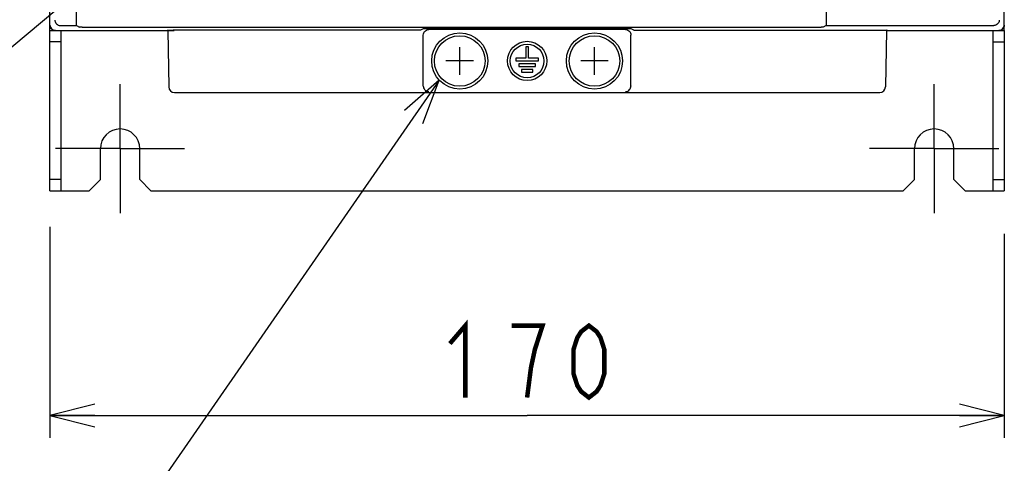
# Model space of a CAD drawing. Extents: x 123 to 1619, y 128 to 1105.
# Tile 13 of 32: x 830 to 1005, y 454 to 533. Entities that reach past the tile are written whole.
import ezdxf

# ---------------------------------------------------------------- set-up
doc = ezdxf.new("R2010")
doc.units = 0
doc.header["$LTSCALE"] = 92.4
doc.linetypes.add('CENTER', pattern=[0.6, 0.375, -0.075, 0.075, -0.075])
doc.layers.get('0').update_dxf_attribs({"linetype": 'CONTINUOUS'})
for name, color, linetype in [('ALL_AXIS', 7, 'CONTINUOUS'), ('ALL_CURVE', 7, 'CONTINUOUS'), ('ALL_DIM', 7, 'CONTINUOUS'), ('ALL_FEATURES', 7, 'CONTINUOUS'), ('ALL_NOTE', 7, 'CONTINUOUS')]:
    doc.layers.add(name, color=color, linetype=linetype)
doc.dimstyles.get("Standard").update_dxf_attribs({"dimtxt": 2.5, "dimasz": 2.5, "dimexe": 1.25, "dimexo": 0.625, "dimtad": 1, "dimcen": 2.5, "dimazin": 3, "dimtfac": 1, "dimtmove": 0, "dimatfit": 3})

# ---------------------------------------------------------------- blocks, each defined once
blk = doc.blocks.new('_OPEN')
at = {"color": 0, "linetype": 'BYBLOCK'}
for p, q in [((0, 0), (-1, 0.25)), ((-1, -0.25), (0, 0)), ((-1, 0), (0, 0))]:
    blk.add_line(p, q, dxfattribs=at)
blk = doc.blocks.new('*D1')
at = {"layer": 'ALL_DIM', "color": 2, "linetype": 'CONTINUOUS'}
for p, q in [((835, 496.07), (835, 458.5)), ((1005, 494.85), (1005, 458.5)), ((835, 462.5), (920, 462.5)), ((1005, 462.5), (920, 462.5))]:
    blk.add_line(p, q, dxfattribs=at)
at = {"layer": 'ALL_DIM', "color": 2, "linetype": 'CONTINUOUS', "xscale": 8, "yscale": 8, "zscale": 8, "rotation": 180}
blk.add_blockref('_OPEN', (835, 462.5), dxfattribs=at)
at = {"layer": 'ALL_DIM', "color": 2, "linetype": 'CONTINUOUS', "xscale": 8, "yscale": 8, "zscale": 8}
blk.add_blockref('_OPEN', (1005, 462.5), dxfattribs=at)

msp = doc.modelspace()

# ---------------------------------------------------------------- linework, layer by layer
at = {"layer": 'ALL_AXIS', "color": 7, "linetype": 'CONTINUOUS'}
for p, q in [((920.25, 528.1), (919.75, 528.1)), ((919.75, 528.1), (919.75, 526.1)), ((920.25, 526.1), (920.25, 528.1)), ((919.75, 526.1), (918, 526.1)), ((918, 526.1), (918, 525.6)), ((918, 525.6), (922, 525.6)), ((921.5, 525.1), (918.5, 525.1)), ((918.5, 525.1), (918.5, 524.6)), ((918.5, 524.6), (921.5, 524.6)), ((922, 526.1), (920.25, 526.1)), ((921.5, 524.6), (921.5, 525.1)), ((922, 525.6), (922, 526.1)), ((921, 524.1), (919, 524.1)), ((919, 524.1), (919, 523.6)), ((919, 523.6), (921, 523.6)), ((921, 523.6), (921, 524.1))]:
    msp.add_line(p, q, dxfattribs=at)
at = {"layer": 'ALL_AXIS', "color": 7, "linetype": 'CENTER'}
for p, q in [((847.5, 510), (847.5, 521.5)), ((992.5, 510), (992.5, 521.5)), ((847.5, 510), (836, 510)), ((847.5, 510), (859, 510)), ((847.5, 510), (847.5, 498.5)), ((992.5, 510), (981, 510)), ((992.5, 510), (1004, 510)), ((992.5, 510), (992.5, 498.5))]:
    msp.add_line(p, q, dxfattribs=at)
at = {"layer": 'ALL_AXIS', "color": 7, "linetype": 'CONTINUOUS'}
for centre, radius in [((908, 525.6), 5), ((908, 525.6), 4.5), ((932, 525.6), 5), ((932, 525.6), 4.5), ((920, 525.6), 3.5), ((920, 525.6), 3)]:
    msp.add_circle(centre, radius, dxfattribs=at)
for centre in [(847.5, 510), (992.5, 510)]:
    msp.add_arc(centre, 3.5, 0, 180, dxfattribs=at)
at = {"layer": 'ALL_CURVE', "color": 40, "linetype": 'CONTINUOUS'}
for p, q in [((908, 523.15), (908, 528.05)), ((932, 523.15), (932, 528.05)), ((910.45, 525.6), (905.55, 525.6)), ((934.45, 525.6), (929.55, 525.6))]:
    msp.add_line(p, q, dxfattribs=at)
at = {"layer": 'ALL_DIM', "color": 2, "linetype": 'CONTINUOUS', "const_width": 0.8}
for points in [[(906.24, 475.3), (908.992, 478.5), (908.992, 465.7)], [(920, 465.7), (920.688, 471.033), (921.376, 474.233), (922.064, 476.367), (922.752, 478.5), (917.248, 478.5)], [(931.008, 465.7), (929.632, 466.767), (928.944, 467.833), (928.256, 469.967), (928.256, 474.233), (928.944, 476.367), (929.632, 477.433), (931.008, 478.5), (932.384, 477.433), (933.072, 476.367), (933.76, 474.233), (933.76, 469.967), (933.072, 467.833), (932.384, 466.767), (931.008, 465.7)]]:
    msp.add_lwpolyline(points, dxfattribs=at)
at = {"layer": 'ALL_FEATURES', "color": 7, "linetype": 'CONTINUOUS'}
for p, q in [((839.713, 531.909), (839.713, 559.044)), ((973.287, 559.044), (973.287, 531.909)), ((835, 531), (835, 544.009)), ((1005, 531), (1005, 544.009)), ((836.892, 531.91), (836.909, 531.909)), ((836.909, 531.909), (839.713, 531.909)), ((839.713, 531.909), (840.272, 531.63)), ((840.772, 531.621), (972.355, 531.622)), ((973.287, 531.909), (972.728, 531.63)), ((973.287, 531.909), (1003.091, 531.909)), ((1003.091, 531.909), (1003.108, 531.91)), ((835, 531), (856, 531)), ((837, 502.5), (837, 531)), ((855.8, 531), (855.948, 531.074)), ((856, 531.074), (856, 531)), ((856, 531), (857.14, 531.01)), ((856, 531), (856.175, 520.982)), ((856.522, 531.089), (856.947, 531.091)), ((901, 531.091), (856.947, 531.091)), ((901.483, 531.332), (901, 531.091)), ((901.5, 521.174), (901.5, 530.201)), ((902.483, 531.349), (902.058, 531.347)), ((937.501, 531.2), (902.499, 531.2)), ((938.5, 521.174), (938.5, 530.201)), ((939, 531.091), (938.517, 531.332)), ((984, 531), (982.86, 531.01)), ((984, 531), (983.825, 520.983)), ((984, 531), (984, 531.074)), ((984, 531), (1005, 531)), ((984.2, 531), (984.052, 531.074)), ((1003, 502.5), (1003, 531)), ((837, 529), (835, 529)), ((1003, 529), (1005, 529)), ((901.501, 521.14), (901.5, 521.174)), ((938.5, 521.174), (938.499, 521.14)), ((857.174, 520), (982.826, 520)), ((844, 504.5), (844, 510)), ((851, 504.5), (851, 510)), ((989, 504.5), (989, 510)), ((996, 504.5), (996, 510)), ((837, 504.5), (835, 504.5)), ((842, 502.5), (844, 504.5)), ((851, 504.5), (853, 502.5)), ((987, 502.5), (989, 504.5)), ((996, 504.5), (998, 502.5)), ((1003, 504.5), (1005, 504.5)), ((835, 502.5), (842, 502.5)), ((853, 502.5), (987, 502.5)), ((998, 502.5), (1005, 502.5))]:
    msp.add_line(p, q, dxfattribs=at)
at = {"layer": 'ALL_FEATURES', "color": 3, "linetype": 'CONTINUOUS'}
for p, q in [((835, 502.5), (835, 531)), ((1005, 531), (1005, 502.5))]:
    msp.add_line(p, q, dxfattribs=at)
at = {"layer": 'ALL_FEATURES', "color": 7, "linetype": 'CONTINUOUS'}
for points in [[(836, 531), (835.777, 531.025), (835.566, 531.099), (835.376, 531.218), (835.218, 531.376), (835.099, 531.566), (835.025, 531.777), (835, 532)], [(835.892, 532.892), (835.905, 532.751), (835.94, 532.608), (835.998, 532.467), (836.081, 532.331), (836.189, 532.206), (836.323, 532.094), (836.485, 532.001), (836.676, 531.936), (836.892, 531.91)], [(840.772, 531.621), (840.645, 531.622), (840.527, 531.623), (840.424, 531.624), (840.345, 531.626), (840.293, 531.628), (840.272, 531.63)], [(972.728, 531.63), (972.707, 531.628), (972.655, 531.626), (972.576, 531.624), (972.473, 531.623), (972.355, 531.622)], [(1004.108, 532.892), (1004.095, 532.751), (1004.06, 532.608), (1004.002, 532.467), (1003.919, 532.331), (1003.811, 532.206), (1003.677, 532.094), (1003.515, 532.001), (1003.324, 531.936), (1003.108, 531.91)], [(1005, 532), (1004.975, 531.777), (1004.901, 531.566), (1004.782, 531.376), (1004.624, 531.218), (1004.434, 531.099), (1004.223, 531.025), (1004, 531)], [(855.948, 531.074), (855.979, 531.078), (856.057, 531.081), (856.178, 531.084), (856.336, 531.087), (856.522, 531.089)], [(902.058, 531.347), (901.871, 531.345), (901.713, 531.343), (901.593, 531.34), (901.515, 531.336), (901.483, 531.332)], [(901.5, 530.201), (901.525, 530.423), (901.599, 530.634), (901.718, 530.824), (901.876, 530.982), (902.066, 531.101), (902.277, 531.175), (902.499, 531.2)], [(938.517, 531.332), (938.485, 531.336), (938.407, 531.34), (938.287, 531.343), (938.129, 531.345), (937.942, 531.347), (937.735, 531.349), (902.483, 531.349)], [(937.501, 531.2), (937.723, 531.175), (937.934, 531.101), (938.124, 530.982), (938.282, 530.824), (938.401, 530.634), (938.475, 530.423), (938.5, 530.201)], [(939, 531.091), (983.27, 531.09), (983.478, 531.089), (983.664, 531.087), (983.822, 531.084), (983.943, 531.081), (984.021, 531.078), (984.052, 531.074)], [(901.501, 521.14), (901.519, 520.976), (901.566, 520.811), (901.641, 520.65), (901.747, 520.499), (901.885, 520.363), (902.053, 520.252), (902.248, 520.174), (902.466, 520.141)], [(937.534, 520.141), (937.752, 520.174), (937.947, 520.252), (938.115, 520.363), (938.253, 520.499), (938.359, 520.65), (938.434, 520.811), (938.481, 520.976), (938.499, 521.14)]]:
    msp.add_lwpolyline(points, dxfattribs=at)
for centre, start, end in [((836, 532), 180, 270), ((1004, 532), 270, 360), ((857.175, 521), 181, 270), ((982.825, 521), 270, 359)]:
    msp.add_arc(centre, 1, start, end, dxfattribs=at)
at = {"layer": 'ALL_NOTE', "color": 2, "linetype": 'CONTINUOUS'}
for p, q in [((847.582, 544.264), (768.919, 478.5)), ((904.342, 522.191), (829.637, 414.5))]:
    msp.add_line(p, q, dxfattribs=at)
msp.add_lwpolyline([(901.426, 514.478), (904.342, 522.191), (898.139, 516.758)], dxfattribs=at)

# ---------------------------------------------------------------- dimensions: what is measured, and where the dimension line sits
at = {"layer": 'ALL_DIM', "color": 2, "linetype": 'CONTINUOUS'}
dim = msp.add_linear_dim(base=(1005, 462.5), p1=(835, 496.075), p2=(1005, 494.854), dimstyle='Standard', dxfattribs=at)
dim.commit()
dim.dimension.update_dxf_attribs({"geometry": '*D1', "text_midpoint": (903.488, 465.7), "dimtype": 128})

doc.saveas('drawing.dxf')
